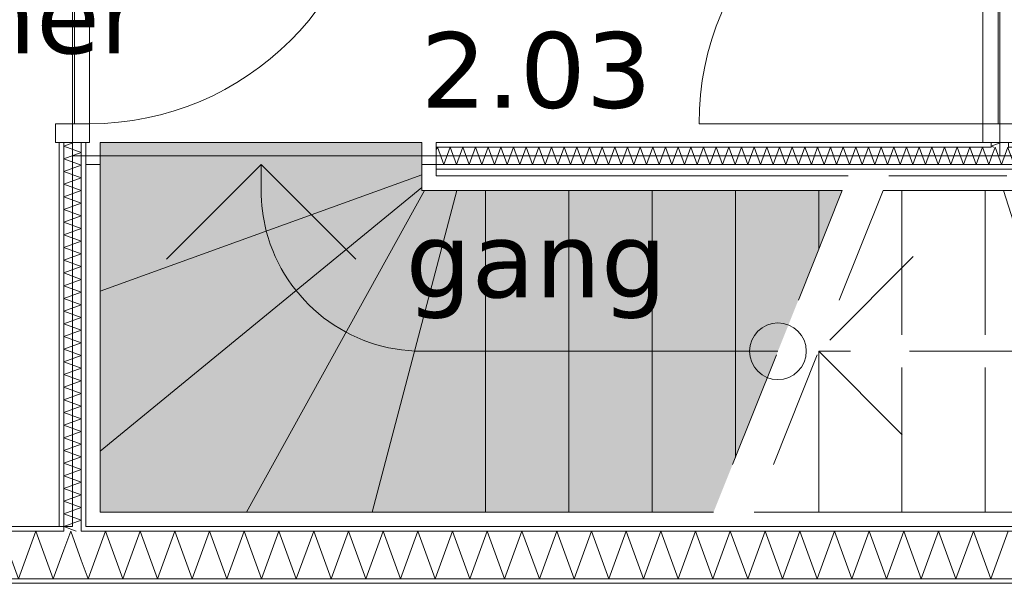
# Model space of a CAD drawing. Header units: millimetres. Extents: x -14925 to 266687, y -3550 to 35834.
# Tile 97 of 244: x 22520 to 25121, y 9025 to 10514. Entities that reach past the tile are written whole.
import ezdxf
from ezdxf.enums import TextEntityAlignment as Align

# ---------------------------------------------------------------- set-up
doc = ezdxf.new("R2010")
doc.units = ezdxf.units.MM
doc.header["$MEASUREMENT"] = 0
doc.linetypes.add('B0701', pattern=[468.239987, 311.999989, -156.239998])
for name, color, linetype in [('24 Trappen', 7, 'Continuous'), ('24 Trappen Afdek-arcering', 7, 'Continuous'), ('New_22 C Binnenwanden', 7, 'Continuous'), ('New_22 C Binnenwanden Deuren', 7, 'Continuous'), ('New_22 C Binnenwanden Doorsnede-arcering', 7, 'Continuous'), ('New_22 C Binnenwanden Laagscheidingslijnen', 7, 'Continuous'), ('New_Z Gebruiksopp', 7, 'Continuous'), ('New_Z Gebruiksopp Zone omranding', 7, 'Continuous'), ('New_Z Gebruiksopp Zone tekst', 7, 'Continuous')]:
    doc.layers.add(name, color=color, linetype=linetype)
doc.styles.add('GENERATED_STYLE_1', font='verdana.ttf')
doc.styles.add('GENERATED_STYLE_2', font='verdana.ttf')
pattern_1 = [(180, (0, 0), (0, 100), [])]
pattern_2 = [(0, (0, 0), (0, 100), [])]
pattern_3 = [(270, (0, 0), (100, 0), [])]

# ---------------------------------------------------------------- blocks, each defined once
blk = doc.blocks.new('gang_2.03_54_3', base_point=(23885, 10614))
at = {"layer": 'New_Z Gebruiksopp Zone tekst', "color": 2, "lineweight": 0}
for tag, style, p in [('DUMMY_941', 'GENERATED_STYLE_1', (23885, 10551.9)), ('DUMMY_942', 'GENERATED_STYLE_2', (23885, 10054.7))]:
    blk.add_attdef(tag, text='', height=200, dxfattribs=dict(at, style=style)).set_placement(p, align=Align.TOP_LEFT)
for tag, style, p in [('ROOM_NUMBER', 'GENERATED_STYLE_1', (23885, 10481.1)), ('ROOM_NAME', 'GENERATED_STYLE_2', (23885, 9980.4))]:
    blk.add_attdef(tag, text='', height=200, dxfattribs=dict(at, style=style)).set_placement(p, align=Align.TOP_CENTER)
blk = doc.blocks.new('slaapkamer_2.04_62_3', base_point=(22042.5, 11250))
at = {"layer": 'New_Z Gebruiksopp Zone tekst', "color": 2, "lineweight": 0}
for tag, style, p in [('DUMMY_941', 'GENERATED_STYLE_1', (22042.5, 11187.9)), ('DUMMY_942', 'GENERATED_STYLE_2', (22042.5, 10690.7))]:
    blk.add_attdef(tag, text='', height=200, dxfattribs=dict(at, style=style)).set_placement(p, align=Align.TOP_LEFT)
for tag, style, p in [('ROOM_NUMBER', 'GENERATED_STYLE_1', (22042.5, 11117.1)), ('ROOM_NAME', 'GENERATED_STYLE_2', (22042.5, 10624.8))]:
    blk.add_attdef(tag, text='', height=200, dxfattribs=dict(at, style=style)).set_placement(p, align=Align.TOP_CENTER)
blk = doc.blocks.new('Stair_14_3')
at = {"layer": '24 Trappen Afdek-arcering', "linetype": 'Continuous', "lineweight": 0, "true_color": 0xffffff}
for points in [[(23583, 10189), (22733, 10189), (22733, 10131), (22733, 9797), (23583, 10104.1), (23583, 10131)], [(22733, 9797), (22733, 9373.8), (23583, 10070.1), (23583, 10104.1)], [(22733, 9373.8), (22733, 9213), (23119.4, 9213), (23590.1, 10063), (23583, 10063), (23583, 10070.1)], [(23590.1, 10063), (23119.4, 9213), (23451.8, 9213), (23674.8, 10063)], [(23751.1, 10063), (23674.8, 10063), (23451.8, 9213), (23751.1, 9213)], [(23751.1, 10063), (23751.1, 9213), (23971.1, 9213), (23971.1, 10063)], [(23971.1, 10063), (23971.1, 9213), (24191.1, 9213), (24191.1, 10063)], [(24191.1, 10063), (24191.1, 9213), (24353.4, 9213), (24411.1, 9357.3), (24411.1, 10063)], [(24411.1, 10063), (24411.1, 9357.3), (24631.1, 9907.3), (24631.1, 10063)], [(24693.4, 10063), (24631.1, 10063), (24631.1, 9907.3)]]:
    blk.add_hatch(color=7, dxfattribs=at).paths.add_polyline_path(points)
at = {"layer": '24 Trappen', "color": 9, "linetype": 'Continuous', "lineweight": 0}
for p, q in [((22733, 10131), (22733, 10189)), ((22733, 10189), (23583, 10189)), ((23583, 10189), (23583, 10131)), ((22695, 9175), (22695, 10131)), ((22695, 10131), (22733, 10131)), ((22733, 10131), (22733, 9213)), ((22733, 9797), (22733, 10131)), ((23158, 10131), (22908, 9881)), ((23158, 10063), (23158, 10131)), ((23408, 9881), (23158, 10131)), ((23583, 10063), (23583, 10131)), ((23583, 10131), (23621, 10131)), ((23583, 10131), (23583, 10104.1)), ((23621, 10131), (23621, 10101)), ((22733, 9797), (23583, 10104.1)), ((23583, 10104.1), (22733, 9797)), ((23583, 10104.1), (23583, 10070.1)), ((23621, 10101), (24708.6, 10101)), ((22733, 9373.8), (23583, 10070.1)), ((23583, 10070.1), (22733, 9373.8)), ((23583, 10070.1), (23583, 10063)), ((23119.4, 9213), (23590.1, 10063)), ((23590.1, 10063), (23119.4, 9213)), ((23451.8, 9213), (23674.8, 10063)), ((23674.8, 10063), (23451.8, 9213)), ((24693.4, 10063), (23583, 10063)), ((23583, 10063), (23590.1, 10063)), ((23590.1, 10063), (23674.8, 10063)), ((23674.8, 10063), (23751.1, 10063)), ((23751.1, 9213), (23751.1, 10063)), ((23751.1, 10063), (23971.1, 10063)), ((23751.1, 10063), (23751.1, 9213)), ((23971.1, 9213), (23971.1, 10063)), ((23971.1, 10063), (24191.1, 10063)), ((23971.1, 10063), (23971.1, 9213)), ((24191.1, 9213), (24191.1, 10063)), ((24191.1, 10063), (24411.1, 10063)), ((24191.1, 10063), (24191.1, 9213)), ((24411.1, 9357.3), (24411.1, 10063)), ((24411.1, 10063), (24631.1, 10063)), ((24411.1, 10063), (24411.1, 9357.3)), ((24631.1, 9907.3), (24631.1, 10063)), ((24631.1, 10063), (24693.4, 10063)), ((24631.1, 10063), (24631.1, 9907.3)), ((22733, 9373.8), (22733, 9797)), ((24523.4, 9638), (23583, 9638)), ((22733, 9213), (22733, 9373.8)), ((22733, 9213), (24353.4, 9213)), ((23119.4, 9213), (22733, 9213)), ((23451.8, 9213), (23119.4, 9213)), ((23751.1, 9213), (23451.8, 9213)), ((23971.1, 9213), (23751.1, 9213)), ((24191.1, 9213), (23971.1, 9213)), ((24353.4, 9213), (24191.1, 9213)), ((24338.2, 9175), (22695, 9175))]:
    blk.add_line(p, q, dxfattribs=at)
at = {"layer": '24 Trappen', "color": 9, "linetype": 'B0701', "lineweight": 0}
for p, q in [((24816.3, 10101), (25145, 10101)), ((24693.4, 10063), (24353.4, 9213)), ((24801.1, 10063), (24461.1, 9213)), ((25183, 10063), (24801.1, 10063)), ((24801.1, 10063), (24851.1, 10063)), ((24851.1, 9213), (24851.1, 10063)), ((24851.1, 10063), (25071.1, 10063)), ((24851.1, 10063), (24851.1, 9213)), ((25071.1, 9213), (25071.1, 10063)), ((25071.1, 10063), (25119, 10063)), ((25071.1, 10063), (25071.1, 9213)), ((25389, 9213), (25119, 10063)), ((25119, 10063), (25175.9, 10063)), ((25119, 10063), (25389, 9213)), ((24881.1, 9888), (24631.1, 9638)), ((24631.1, 9213), (24631.1, 9638)), ((24631.1, 9638), (24631.1, 9213)), ((25183, 9638), (24631.1, 9638)), ((24631.1, 9638), (24881.1, 9388)), ((24461.1, 9213), (26033, 9213)), ((24631.1, 9213), (24461.1, 9213)), ((24851.1, 9213), (24631.1, 9213)), ((25071.1, 9213), (24851.1, 9213)), ((25389, 9213), (25071.1, 9213)), ((26071, 9175), (24445.9, 9175))]:
    blk.add_line(p, q, dxfattribs=at)
at = {"layer": '24 Trappen', "color": 9, "linetype": 'Continuous', "lineweight": 0}
for centre, radius, start, end in [((23583, 10063), 425, 180, 194.6456), ((23583, 10063), 425, 194.6456, 270), ((24523.4, 9638), 75, 90, 270), ((24523.4, 9638), 75, 270, 90)]:
    blk.add_arc(centre, radius, start, end, dxfattribs=at)
blk = doc.blocks.new('*X1061')
at = {"layer": 'New_22 C Binnenwanden Doorsnede-arcering', "color": 7, "linetype": 'Continuous', "lineweight": 0}
for p, q in [((22746.7, 9163), (22700.8, 9037)), ((22746.7, 9163), (22792.5, 9037)), ((22838.4, 9163), (22792.5, 9037)), ((22838.4, 9163), (22884.3, 9037)), ((22930.1, 9163), (22884.3, 9037)), ((22930.1, 9163), (22976, 9037)), ((23021.8, 9163), (22976, 9037)), ((23021.8, 9163), (23067.7, 9037)), ((23113.6, 9163), (23067.7, 9037)), ((23113.6, 9163), (23159.4, 9037)), ((23205.3, 9163), (23159.4, 9037)), ((23205.3, 9163), (23251.1, 9037)), ((23297, 9163), (23251.1, 9037)), ((23297, 9163), (23342.9, 9037)), ((23388.7, 9163), (23342.9, 9037)), ((23388.7, 9163), (23434.6, 9037)), ((23480.4, 9163), (23434.6, 9037)), ((23480.4, 9163), (23526.3, 9037)), ((23572.2, 9163), (23526.3, 9037)), ((23572.2, 9163), (23618, 9037)), ((23663.9, 9163), (23618, 9037)), ((23663.9, 9163), (23709.7, 9037)), ((23755.6, 9163), (23709.7, 9037)), ((23755.6, 9163), (23801.5, 9037)), ((23847.3, 9163), (23801.5, 9037)), ((23847.3, 9163), (23893.2, 9037)), ((23939.1, 9163), (23893.2, 9037)), ((23939.1, 9163), (23984.9, 9037)), ((24030.8, 9163), (23984.9, 9037)), ((24030.8, 9163), (24076.6, 9037)), ((24122.5, 9163), (24076.6, 9037)), ((24122.5, 9163), (24168.4, 9037)), ((24214.2, 9163), (24168.4, 9037)), ((24214.2, 9163), (24260.1, 9037)), ((24305.9, 9163), (24260.1, 9037)), ((24305.9, 9163), (24351.8, 9037)), ((24397.7, 9163), (24351.8, 9037)), ((24397.7, 9163), (24443.5, 9037)), ((24489.4, 9163), (24443.5, 9037)), ((24489.4, 9163), (24535.2, 9037)), ((24581.1, 9163), (24535.2, 9037)), ((24581.1, 9163), (24627, 9037)), ((24672.8, 9163), (24627, 9037)), ((24672.8, 9163), (24718.7, 9037)), ((24764.5, 9163), (24718.7, 9037)), ((24764.5, 9163), (24810.4, 9037)), ((24856.3, 9163), (24810.4, 9037)), ((24856.3, 9163), (24902.1, 9037)), ((24948, 9163), (24902.1, 9037)), ((24948, 9163), (24993.8, 9037)), ((25039.7, 9163), (24993.8, 9037)), ((25039.7, 9163), (25085.6, 9037)), ((25131.4, 9163), (25085.6, 9037)), ((22683, 9086), (22700.8, 9037))]:
    blk.add_line(p, q, dxfattribs=at)
blk = doc.blocks.new('*X1062')
at = {"layer": 'New_22 C Binnenwanden Doorsnede-arcering', "color": 7, "linetype": 'Continuous', "lineweight": 0}
for q in [(22637, 9113.6), (22683, 9086)]:
    blk.add_line((22655, 9163), q, dxfattribs=at)
blk = doc.blocks.new('*X1063')
at = {"layer": 'New_22 C Binnenwanden Doorsnede-arcering', "color": 7, "linetype": 'Continuous', "lineweight": 0}
for p, q in [((20912.3, 9163), (20898, 9123.8)), ((20912.3, 9163), (20958.1, 9037)), ((21004, 9163), (20958.1, 9037)), ((21004, 9163), (21049.9, 9037)), ((21095.7, 9163), (21049.9, 9037)), ((21095.7, 9163), (21141.6, 9037)), ((21187.4, 9163), (21141.6, 9037)), ((21187.4, 9163), (21233.3, 9037)), ((21279.2, 9163), (21233.3, 9037)), ((21279.2, 9163), (21325, 9037)), ((21370.9, 9163), (21325, 9037)), ((21370.9, 9163), (21416.7, 9037)), ((21462.6, 9163), (21416.7, 9037)), ((21462.6, 9163), (21508.5, 9037)), ((21554.3, 9163), (21508.5, 9037)), ((21554.3, 9163), (21600.2, 9037)), ((21646, 9163), (21600.2, 9037)), ((21646, 9163), (21691.9, 9037)), ((21737.8, 9163), (21691.9, 9037)), ((21737.8, 9163), (21783.6, 9037)), ((21829.5, 9163), (21783.6, 9037)), ((21829.5, 9163), (21875.3, 9037)), ((21921.2, 9163), (21875.3, 9037)), ((21921.2, 9163), (21967.1, 9037)), ((22012.9, 9163), (21967.1, 9037)), ((22012.9, 9163), (22058.8, 9037)), ((22104.6, 9163), (22058.8, 9037)), ((22104.6, 9163), (22150.5, 9037)), ((22196.4, 9163), (22150.5, 9037)), ((22196.4, 9163), (22242.2, 9037)), ((22288.1, 9163), (22242.2, 9037)), ((22288.1, 9163), (22333.9, 9037)), ((22379.8, 9163), (22333.9, 9037)), ((22379.8, 9163), (22425.7, 9037)), ((22471.5, 9163), (22425.7, 9037)), ((22471.5, 9163), (22517.4, 9037)), ((22563.2, 9163), (22517.4, 9037)), ((22563.2, 9163), (22609.1, 9037)), ((22637, 9113.6), (22609.1, 9037))]:
    blk.add_line(p, q, dxfattribs=at)
blk = doc.blocks.new('Wall_167_3', base_point=(27375, 9175))
at = {"layer": 'New_22 C Binnenwanden Doorsnede-arcering', "linetype": 'Continuous', "lineweight": 0, "true_color": 0x000000}
h = blk.add_hatch(dxfattribs=at)
h.set_pattern_fill('325_Houtachtig_plaatmate_E2', color=18, style=0, pattern_type=2)
h.set_pattern_definition(pattern_1)
h.paths.add_polyline_path([(20913, 9163), (22625, 9163), (22625, 9175), (20925, 9175), (20913, 9170.5)])
h = blk.add_hatch(dxfattribs=at)
h.set_pattern_fill('325_Houtachtig_plaatmate_E2', color=18, style=0, pattern_type=2)
h.set_pattern_definition(pattern_1)
h.paths.add_polyline_path([(22625, 9163), (22637, 9163), (22637, 9175), (22625, 9175)])
h = blk.add_hatch(dxfattribs=at)
h.set_pattern_fill('325_Houtachtig_plaatmate_E2', color=18, style=0, pattern_type=2)
h.set_pattern_definition(pattern_1)
h.paths.add_polyline_path([(22683, 9163), (22695, 9163), (22695, 9175), (22683, 9175)])
h = blk.add_hatch(dxfattribs=at)
h.set_pattern_fill('325_Houtachtig_plaatmate_E2', color=18, style=0, pattern_type=2)
h.set_pattern_definition(pattern_1)
h.paths.add_polyline_path([(22695, 9163), (26071, 9163), (26071, 9175), (22695, 9175)])
h = blk.add_hatch(dxfattribs=at)
h.set_pattern_fill('325_Houtachtig_plaatmate_E2', color=18, style=0, pattern_type=2)
h.set_pattern_definition(pattern_1)
h.paths.add_polyline_path([(20602, 9025), (27698, 9025), (27698, 9037), (20602, 9037)])
at = {"layer": 'New_22 C Binnenwanden', "color": 1, "linetype": 'Continuous', "lineweight": 0, "flags": 128}
for points in [[(22625, 9175), (20925, 9175)], [(26071, 9175), (22695, 9175)], [(20602, 9025), (27698, 9025)]]:
    blk.add_lwpolyline(points, dxfattribs=at)
at = {"layer": 'New_22 C Binnenwanden Laagscheidingslijnen', "color": 1, "linetype": 'Continuous', "lineweight": 0}
for p, q in [((22637, 9163), (20913, 9163)), ((22637, 9175), (22637, 9163)), ((22683, 9163), (22683, 9175)), ((26083, 9163), (22683, 9163)), ((27402, 9037), (20898, 9037))]:
    blk.add_line(p, q, dxfattribs=at)
at = {"layer": 'New_22 C Binnenwanden', "color": 1, "lineweight": 0}
for name in ['*X1063', '*X1062', '*X1061']:
    blk.add_blockref(name, (0, 0), dxfattribs=at)
blk = doc.blocks.new('*X1099')
at = {"layer": 'New_22 C Binnenwanden Doorsnede-arcering', "color": 7, "linetype": 'Continuous', "lineweight": 0}
for q in [(25113, 10189), (25093.9, 10177)]:
    blk.add_line((25087, 10179.5), q, dxfattribs=at)
blk = doc.blocks.new('D1 bl 26[38]_3')
at = {"layer": 'New_22 C Binnenwanden Deuren', "color": 7, "linetype": 'Continuous', "lineweight": 0}
for p, q in [((25065, 10989), (25065, 11039)), ((25065, 11039), (25155, 11039)), ((25075, 11039), (25087, 11039)), ((25087, 11039), (25133, 11039)), ((25133, 11039), (25145, 11039)), ((25155, 11039), (25155, 10989)), ((25155, 10989), (25065, 10989)), ((25065, 10989), (25065, 10239)), ((25105, 10989), (25065, 10989)), ((25105, 10239), (25105, 10989)), ((25065, 10239), (24315, 10239)), ((25065, 10189), (25065, 10239)), ((25065, 10239), (25155, 10239)), ((25065, 10239), (25105, 10239)), ((25155, 10239), (25155, 10189)), ((25155, 10189), (25065, 10189)), ((25075, 10189), (25087, 10189)), ((25087, 10189), (25133, 10189)), ((25133, 10189), (25145, 10189))]:
    blk.add_line(p, q, dxfattribs=at)
blk.add_arc((25065, 10239), 750, 90, 180, dxfattribs=at)
blk = doc.blocks.new('Wall_173_3', base_point=(25110, 13325))
at = {"layer": 'New_22 C Binnenwanden', "color": 1, "linetype": 'Continuous', "lineweight": 0}
for p, q in [((25075, 10189), (25087, 10189)), ((25087, 10189), (25133, 10189))]:
    blk.add_line(p, q, dxfattribs=at)
at = {"layer": 'New_22 C Binnenwanden Laagscheidingslijnen', "color": 1, "linetype": 'Continuous', "lineweight": 0}
blk.add_line((25087, 10189), (25087, 10177), dxfattribs=at)
at = {"layer": 'New_22 C Binnenwanden', "color": 1, "lineweight": 0}
blk.add_blockref('*X1099', (0, 0), dxfattribs=at)
at = {"layer": 'New_22 C Binnenwanden Deuren', "color": 7, "linetype": 'Continuous', "lineweight": 0}
blk.add_blockref('D1 bl 26[38]_3', (0, 0), dxfattribs=at)
blk = doc.blocks.new('*X1197')
at = {"layer": 'New_22 C Binnenwanden Doorsnede-arcering', "color": 7, "linetype": 'Continuous', "lineweight": 0}
for p, q in [((26118.5, 10131), (26109, 10157)), ((26118.5, 10131), (26129, 10159.8)), ((26085, 10131), (26084.5, 10132.5)), ((26085, 10131), (26086.2, 10134.2))]:
    blk.add_line(p, q, dxfattribs=at)
blk = doc.blocks.new('*X1198')
at = {"layer": 'New_22 C Binnenwanden Doorsnede-arcering', "color": 7, "linetype": 'Continuous', "lineweight": 0}
for p, q in [((23621, 10169.2), (23623.9, 10177)), ((23640.6, 10131), (23623.9, 10177)), ((23640.6, 10131), (23657.3, 10177)), ((23674.1, 10131), (23657.3, 10177)), ((23674.1, 10131), (23690.8, 10177)), ((23707.6, 10131), (23690.8, 10177)), ((23707.6, 10131), (23724.3, 10177)), ((23741.1, 10131), (23724.3, 10177)), ((23741.1, 10131), (23757.8, 10177)), ((23774.5, 10131), (23757.8, 10177)), ((23774.5, 10131), (23791.3, 10177)), ((23808, 10131), (23791.3, 10177)), ((23808, 10131), (23824.8, 10177)), ((23841.5, 10131), (23824.8, 10177)), ((23841.5, 10131), (23858.2, 10177)), ((23875, 10131), (23858.2, 10177)), ((23875, 10131), (23891.7, 10177)), ((23908.5, 10131), (23891.7, 10177)), ((23908.5, 10131), (23925.2, 10177)), ((23942, 10131), (23925.2, 10177)), ((23942, 10131), (23958.7, 10177)), ((23975.4, 10131), (23958.7, 10177)), ((23975.4, 10131), (23992.2, 10177)), ((24008.9, 10131), (23992.2, 10177)), ((24008.9, 10131), (24025.7, 10177)), ((24042.4, 10131), (24025.7, 10177)), ((24042.4, 10131), (24059.2, 10177)), ((24075.9, 10131), (24059.2, 10177)), ((24075.9, 10131), (24092.6, 10177)), ((24109.4, 10131), (24092.6, 10177)), ((24109.4, 10131), (24126.1, 10177)), ((24142.9, 10131), (24126.1, 10177)), ((24142.9, 10131), (24159.6, 10177)), ((24176.4, 10131), (24159.6, 10177)), ((24176.4, 10131), (24193.1, 10177)), ((24209.8, 10131), (24193.1, 10177)), ((24209.8, 10131), (24226.6, 10177)), ((24243.3, 10131), (24226.6, 10177)), ((24243.3, 10131), (24260.1, 10177)), ((24276.8, 10131), (24260.1, 10177)), ((24276.8, 10131), (24293.6, 10177)), ((24310.3, 10131), (24293.6, 10177)), ((24310.3, 10131), (24327, 10177)), ((24343.8, 10131), (24327, 10177)), ((24343.8, 10131), (24360.5, 10177)), ((24377.3, 10131), (24360.5, 10177)), ((24377.3, 10131), (24394, 10177)), ((24410.8, 10131), (24394, 10177)), ((24410.8, 10131), (24427.5, 10177)), ((24444.2, 10131), (24427.5, 10177)), ((24444.2, 10131), (24461, 10177)), ((24477.7, 10131), (24461, 10177)), ((24477.7, 10131), (24494.5, 10177)), ((24511.2, 10131), (24494.5, 10177)), ((24511.2, 10131), (24528, 10177)), ((24544.7, 10131), (24528, 10177)), ((24544.7, 10131), (24561.4, 10177)), ((24578.2, 10131), (24561.4, 10177)), ((24578.2, 10131), (24594.9, 10177)), ((24611.7, 10131), (24594.9, 10177)), ((24611.7, 10131), (24628.4, 10177)), ((24645.2, 10131), (24628.4, 10177)), ((24645.2, 10131), (24661.9, 10177)), ((24678.6, 10131), (24661.9, 10177)), ((24678.6, 10131), (24695.4, 10177)), ((24712.1, 10131), (24695.4, 10177)), ((24712.1, 10131), (24728.9, 10177)), ((24745.6, 10131), (24728.9, 10177)), ((24745.6, 10131), (24762.4, 10177)), ((24779.1, 10131), (24762.4, 10177)), ((24779.1, 10131), (24795.8, 10177)), ((24812.6, 10131), (24795.8, 10177)), ((24812.6, 10131), (24829.3, 10177)), ((24846.1, 10131), (24829.3, 10177)), ((24846.1, 10131), (24862.8, 10177)), ((24879.5, 10131), (24862.8, 10177)), ((24879.5, 10131), (24896.3, 10177)), ((24913, 10131), (24896.3, 10177)), ((24913, 10131), (24929.8, 10177)), ((24946.5, 10131), (24929.8, 10177)), ((24946.5, 10131), (24963.3, 10177)), ((24980, 10131), (24963.3, 10177)), ((24980, 10131), (24996.7, 10177)), ((25013.5, 10131), (24996.7, 10177)), ((25013.5, 10131), (25030.2, 10177)), ((25047, 10131), (25030.2, 10177)), ((25047, 10131), (25063.7, 10177)), ((25080.5, 10131), (25063.7, 10177)), ((25080.5, 10131), (25087, 10149))]:
    blk.add_line(p, q, dxfattribs=at)
blk = doc.blocks.new('*X1199')
at = {"layer": 'New_22 C Binnenwanden Doorsnede-arcering', "color": 7, "linetype": 'Continuous', "lineweight": 0}
for p, q in [((25087, 10149), (25097.2, 10177)), ((25113.9, 10131), (25097.2, 10177)), ((25113.9, 10131), (25130.7, 10177)), ((25133, 10170.7), (25130.7, 10177))]:
    blk.add_line(p, q, dxfattribs=at)
blk = doc.blocks.new('*X1200')
at = {"layer": 'New_22 C Binnenwanden Doorsnede-arcering', "color": 7, "linetype": 'Continuous', "lineweight": 0}
for p, q in [((25147.4, 10131), (25164.2, 10177)), ((25180.9, 10131), (25164.2, 10177)), ((25180.9, 10131), (25197.7, 10177)), ((25214.4, 10131), (25197.7, 10177)), ((25214.4, 10131), (25231.1, 10177)), ((25247.9, 10131), (25231.1, 10177)), ((25247.9, 10131), (25264.6, 10177)), ((25281.4, 10131), (25264.6, 10177)), ((25281.4, 10131), (25298.1, 10177)), ((25314.9, 10131), (25298.1, 10177)), ((25314.9, 10131), (25331.6, 10177)), ((25348.3, 10131), (25331.6, 10177)), ((25348.3, 10131), (25365.1, 10177)), ((25381.8, 10131), (25365.1, 10177)), ((25381.8, 10131), (25398.6, 10177)), ((25415.3, 10131), (25398.6, 10177)), ((25415.3, 10131), (25432.1, 10177)), ((25448.8, 10131), (25432.1, 10177)), ((25448.8, 10131), (25465.5, 10177)), ((25482.3, 10131), (25465.5, 10177)), ((25482.3, 10131), (25499, 10177)), ((25515.8, 10131), (25499, 10177)), ((25515.8, 10131), (25532.5, 10177)), ((25549.3, 10131), (25532.5, 10177)), ((25549.3, 10131), (25566, 10177)), ((25582.7, 10131), (25566, 10177)), ((25582.7, 10131), (25599.5, 10177)), ((25616.2, 10131), (25599.5, 10177)), ((25616.2, 10131), (25633, 10177)), ((25649.7, 10131), (25633, 10177)), ((25649.7, 10131), (25666.5, 10177)), ((25683.2, 10131), (25666.5, 10177)), ((25683.2, 10131), (25699.9, 10177)), ((25716.7, 10131), (25699.9, 10177)), ((25716.7, 10131), (25733.4, 10177)), ((25750.2, 10131), (25733.4, 10177)), ((25750.2, 10131), (25766.9, 10177)), ((25783.7, 10131), (25766.9, 10177)), ((25783.7, 10131), (25800.4, 10177)), ((25817.1, 10131), (25800.4, 10177)), ((25817.1, 10131), (25833.9, 10177)), ((25850.6, 10131), (25833.9, 10177)), ((25850.6, 10131), (25867.4, 10177)), ((25884.1, 10131), (25867.4, 10177)), ((25884.1, 10131), (25900.8, 10177)), ((25917.6, 10131), (25900.8, 10177)), ((25917.6, 10131), (25934.3, 10177)), ((25951.1, 10131), (25934.3, 10177)), ((25951.1, 10131), (25967.8, 10177)), ((25984.6, 10131), (25967.8, 10177)), ((25984.6, 10131), (26001.3, 10177)), ((26018, 10131), (26001.3, 10177)), ((26018, 10131), (26034.8, 10177)), ((26051.5, 10131), (26034.8, 10177)), ((26051.5, 10131), (26068.3, 10177)), ((26083, 10136.5), (26068.3, 10177)), ((25147.4, 10131), (25133, 10170.7))]:
    blk.add_line(p, q, dxfattribs=at)
blk = doc.blocks.new('*X1201')
at = {"layer": 'New_22 C Binnenwanden Doorsnede-arcering', "color": 7, "linetype": 'Continuous', "lineweight": 0}
for p, q in [((26086.2, 10134.2), (26101.8, 10177)), ((26109, 10157), (26101.8, 10177)), ((26084.5, 10132.5), (26083, 10136.5))]:
    blk.add_line(p, q, dxfattribs=at)
blk = doc.blocks.new('Wall_189_3', base_point=(23621, 10154))
at = {"layer": 'New_22 C Binnenwanden Doorsnede-arcering', "linetype": 'Continuous', "lineweight": 0, "true_color": 0x000000}
h = blk.add_hatch(dxfattribs=at)
h.set_pattern_fill('325_Houtachtig_plaatmate_E2', color=18, style=0, pattern_type=2)
h.set_pattern_definition(pattern_2)
h.paths.add_polyline_path([(25075, 10189), (23621, 10189), (23621, 10177), (25075, 10177)])
h = blk.add_hatch(dxfattribs=at)
h.set_pattern_fill('325_Houtachtig_plaatmate_E2', color=18, style=0, pattern_type=2)
h.set_pattern_definition(pattern_2)
h.paths.add_polyline_path([(25087, 10189), (25075, 10189), (25075, 10177), (25087, 10177)])
h = blk.add_hatch(dxfattribs=at)
h.set_pattern_fill('325_Houtachtig_plaatmate_E2', color=18, style=0, pattern_type=2)
h.set_pattern_definition(pattern_2)
h.paths.add_polyline_path([(25145, 10189), (25133, 10189), (25133, 10177), (25145, 10177)])
h = blk.add_hatch(dxfattribs=at)
h.set_pattern_fill('325_Houtachtig_plaatmate_E2', color=18, style=0, pattern_type=2)
h.set_pattern_definition(pattern_2)
h.paths.add_polyline_path([(26129, 10189), (25145, 10189), (25145, 10177), (26129, 10177)])
h = blk.add_hatch(dxfattribs=at)
h.set_pattern_fill('325_Houtachtig_plaatmate_E2', color=18, style=0, pattern_type=2)
h.set_pattern_definition(pattern_2)
h.paths.add_polyline_path([(26129, 10177), (26141, 10177), (26141, 10189)])
h = blk.add_hatch(dxfattribs=at)
h.set_pattern_fill('325_Houtachtig_plaatmate_E2', color=18, style=0, pattern_type=2)
h.set_pattern_definition(pattern_2)
h.paths.add_polyline_path([(26129, 10189), (26129, 10177), (26141, 10189)])
h = blk.add_hatch(dxfattribs=at)
h.set_pattern_fill('325_Houtachtig_plaatmate_E2', color=18, style=0, pattern_type=2)
h.set_pattern_definition(pattern_2)
h.paths.add_polyline_path([(26071, 10131), (23621, 10131), (23621, 10119), (26071, 10119)])
h = blk.add_hatch(dxfattribs=at)
h.set_pattern_fill('325_Houtachtig_plaatmate_E2', color=18, style=0, pattern_type=2)
h.set_pattern_definition(pattern_2)
h.paths.add_polyline_path([(26071, 10119), (26083, 10119), (26083, 10131)])
h = blk.add_hatch(dxfattribs=at)
h.set_pattern_fill('325_Houtachtig_plaatmate_E2', color=18, style=0, pattern_type=2)
h.set_pattern_definition(pattern_2)
h.paths.add_polyline_path([(26071, 10131), (26071, 10119), (26083, 10131)])
at = {"layer": 'New_22 C Binnenwanden', "color": 1, "linetype": 'Continuous', "lineweight": 0, "flags": 128}
for points in [[(25075, 10189), (23621, 10189)], [(23621, 10177), (23621, 10189)], [(23621, 10131), (23621, 10177)], [(26141, 10189), (25145, 10189)], [(26141, 10189), (26141, 10177)], [(23621, 10119), (23621, 10131)], [(23621, 10119), (26071, 10119)]]:
    blk.add_lwpolyline(points, dxfattribs=at)
at = {"layer": 'New_22 C Binnenwanden Laagscheidingslijnen', "color": 1, "linetype": 'Continuous', "lineweight": 0}
for p, q in [((23621, 10177), (25075, 10177)), ((25075, 10177), (25087, 10177)), ((25087, 10189), (25087, 10177)), ((25133, 10177), (25133, 10189)), ((25133, 10177), (25145, 10177)), ((25145, 10177), (26129, 10177)), ((26129, 10131), (26129, 10177)), ((23621, 10131), (25087, 10131)), ((25087, 10131), (25133, 10131)), ((25133, 10131), (26083, 10131)), ((26083, 10119), (26083, 10131))]:
    blk.add_line(p, q, dxfattribs=at)
at = {"layer": 'New_22 C Binnenwanden', "color": 1, "lineweight": 0}
for name in ['*X1198', '*X1199', '*X1200', '*X1201', '*X1197']:
    blk.add_blockref(name, (0, 0), dxfattribs=at)
blk = doc.blocks.new('*X1203')
at = {"layer": 'New_22 C Binnenwanden Doorsnede-arcering', "color": 7, "linetype": 'Continuous', "lineweight": 0}
for q in [(22669.9, 9163), (22637.1, 9175)]:
    blk.add_line((22637, 9175), q, dxfattribs=at)
blk = doc.blocks.new('*X1204')
at = {"layer": 'New_22 C Binnenwanden Doorsnede-arcering', "color": 7, "linetype": 'Continuous', "lineweight": 0}
for p, q in [((22637, 10179.5), (22663, 10189)), ((22637, 10179.5), (22683, 10162.8)), ((22637, 10146), (22683, 10162.8)), ((22637, 10146), (22683, 10129.3)), ((22637, 10112.5), (22683, 10129.3)), ((22637, 10112.5), (22683, 10095.8)), ((22637, 10079.1), (22683, 10095.8)), ((22637, 10079.1), (22683, 10062.3)), ((22637, 10045.6), (22683, 10062.3)), ((22637, 10045.6), (22683, 10028.8)), ((22637, 10012.1), (22683, 10028.8)), ((22637, 10012.1), (22683, 9995.4)), ((22637, 9978.6), (22683, 9995.4)), ((22637, 9978.6), (22683, 9961.9)), ((22637, 9945.1), (22683, 9961.9)), ((22637, 9945.1), (22683, 9928.4)), ((22637, 9911.6), (22683, 9928.4)), ((22637, 9911.6), (22683, 9894.9)), ((22637, 9878.2), (22683, 9894.9)), ((22637, 9878.2), (22683, 9861.4)), ((22637, 9844.7), (22683, 9861.4)), ((22637, 9844.7), (22683, 9827.9)), ((22637, 9811.2), (22683, 9827.9)), ((22637, 9811.2), (22683, 9794.4)), ((22637, 9777.7), (22683, 9794.4)), ((22637, 9777.7), (22683, 9761)), ((22637, 9744.2), (22683, 9761)), ((22637, 9744.2), (22683, 9727.5)), ((22637, 9710.7), (22683, 9727.5)), ((22637, 9710.7), (22683, 9694)), ((22637, 9677.2), (22683, 9694)), ((22637, 9677.2), (22683, 9660.5)), ((22637, 9643.8), (22683, 9660.5)), ((22637, 9643.8), (22683, 9627)), ((22637, 9610.3), (22683, 9627)), ((22637, 9610.3), (22683, 9593.5)), ((22637, 9576.8), (22683, 9593.5)), ((22637, 9576.8), (22683, 9560)), ((22637, 9543.3), (22683, 9560)), ((22637, 9543.3), (22683, 9526.6)), ((22637, 9509.8), (22683, 9526.6)), ((22637, 9509.8), (22683, 9493.1)), ((22637, 9476.3), (22683, 9493.1)), ((22637, 9476.3), (22683, 9459.6)), ((22637, 9442.8), (22683, 9459.6)), ((22637, 9442.8), (22683, 9426.1)), ((22637, 9409.4), (22683, 9426.1)), ((22637, 9409.4), (22683, 9392.6)), ((22637, 9375.9), (22683, 9392.6)), ((22637, 9375.9), (22683, 9359.1)), ((22637, 9342.4), (22683, 9359.1)), ((22637, 9342.4), (22683, 9325.6)), ((22637, 9308.9), (22683, 9325.6)), ((22637, 9308.9), (22683, 9292.2)), ((22637, 9275.4), (22683, 9292.2)), ((22637, 9275.4), (22683, 9258.7)), ((22637, 9241.9), (22683, 9258.7)), ((22637, 9241.9), (22683, 9225.2)), ((22637, 9208.4), (22683, 9225.2)), ((22637, 9208.4), (22683, 9191.7)), ((22637.1, 9175), (22683, 9191.7))]:
    blk.add_line(p, q, dxfattribs=at)
blk = doc.blocks.new('*X1205')
at = {"layer": 'New_22 C Binnenwanden Doorsnede-arcering', "color": 7, "linetype": 'Continuous', "lineweight": 0}
for q in [(22639.4, 11051), (22667.6, 11039)]:
    blk.add_line((22637, 11050.1), q, dxfattribs=at)
blk = doc.blocks.new('D1 bl 26[46]_3')
at = {"layer": 'New_22 C Binnenwanden Deuren', "color": 7, "linetype": 'Continuous', "lineweight": 0}
for p, q in [((22615, 10989), (22615, 11039)), ((22615, 11039), (22705, 11039)), ((22637, 11039), (22625, 11039)), ((22683, 11039), (22637, 11039)), ((22695, 11039), (22683, 11039)), ((22705, 11039), (22705, 10989)), ((22705, 10989), (22615, 10989)), ((22705, 10989), (22665, 10989)), ((22665, 10989), (22665, 10239)), ((22705, 10989), (23455, 10989)), ((22705, 10239), (22705, 10989)), ((22615, 10189), (22615, 10239)), ((22615, 10239), (22705, 10239)), ((22665, 10239), (22705, 10239)), ((22705, 10239), (22705, 10189)), ((22705, 10189), (22615, 10189)), ((22637, 10189), (22625, 10189)), ((22683, 10189), (22637, 10189)), ((22695, 10189), (22683, 10189))]:
    blk.add_line(p, q, dxfattribs=at)
blk.add_arc((22705, 10989), 750, 270, 0, dxfattribs=at)
blk = doc.blocks.new('Wall_190_3', base_point=(22660, 11074))
at = {"layer": 'New_22 C Binnenwanden Doorsnede-arcering', "linetype": 'Continuous', "lineweight": 0, "true_color": 0x000000}
h = blk.add_hatch(dxfattribs=at)
h.set_pattern_fill('325_Houtachtig_plaatmate_E2', color=18, style=0, pattern_type=2)
h.set_pattern_definition(pattern_3)
h.paths.add_polyline_path([(22625, 11097), (22625, 11039), (22637, 11039), (22637, 11097)])
h = blk.add_hatch(dxfattribs=at)
h.set_pattern_fill('325_Houtachtig_plaatmate_E2', color=18, style=0, pattern_type=2)
h.set_pattern_definition(pattern_3)
h.paths.add_polyline_path([(22625, 9175), (22637, 9175), (22637, 10189), (22625, 10189)])
h = blk.add_hatch(dxfattribs=at)
h.set_pattern_fill('325_Houtachtig_plaatmate_E2', color=18, style=0, pattern_type=2)
h.set_pattern_definition(pattern_3)
h.paths.add_polyline_path([(22695, 10189), (22683, 10189), (22683, 9175), (22695, 9175)])
at = {"layer": 'New_22 C Binnenwanden', "color": 1, "linetype": 'Continuous', "lineweight": 0}
for p, q in [((22637, 11039), (22625, 11039)), ((22683, 11039), (22637, 11039)), ((22695, 11039), (22683, 11039)), ((22637, 10189), (22625, 10189)), ((22683, 10189), (22637, 10189)), ((22695, 10189), (22683, 10189))]:
    blk.add_line(p, q, dxfattribs=at)
at = {"layer": 'New_22 C Binnenwanden', "color": 1, "linetype": 'Continuous', "lineweight": 0, "flags": 128}
for points in [[(22625, 11097), (22625, 11039)], [(22625, 10189), (22625, 9175)], [(22695, 9175), (22695, 10189)]]:
    blk.add_lwpolyline(points, dxfattribs=at)
at = {"layer": 'New_22 C Binnenwanden Laagscheidingslijnen', "color": 1, "linetype": 'Continuous', "lineweight": 0}
for p, q in [((22637, 11097), (22637, 11051)), ((22637, 11051), (22637, 11039)), ((22683, 11051), (22683, 11039)), ((22637, 10189), (22637, 9175)), ((22683, 10189), (22683, 9175)), ((22637, 9175), (22637, 9163)), ((22683, 9163), (22683, 9175))]:
    blk.add_line(p, q, dxfattribs=at)
at = {"layer": 'New_22 C Binnenwanden', "color": 1, "lineweight": 0}
for name in ['*X1205', '*X1204', '*X1203']:
    blk.add_blockref(name, (0, 0), dxfattribs=at)
at = {"layer": 'New_22 C Binnenwanden Deuren', "color": 7, "linetype": 'Continuous', "lineweight": 0}
blk.add_blockref('D1 bl 26[46]_3', (0, 0), dxfattribs=at)

msp = doc.modelspace()

# ---------------------------------------------------------------- linework, layer by layer
at = {"layer": 'New_Z Gebruiksopp Zone omranding', "color": 254, "linetype": 'Continuous', "lineweight": 0, "true_color": 0xe4e3c5, "flags": 128}
for points in [[(20925, 13325), (20925, 12905), (20925, 9175), (22660, 9175), (22660, 11074), (23260, 11074), (23260, 13325)], [(25110, 13325), (25110, 10154), (26106, 10154), (26106, 9175), (27375, 9175), (27375, 13325)]]:
    msp.add_lwpolyline(points, close=True, dxfattribs=at)
at = {"layer": 'New_Z Gebruiksopp Zone omranding', "color": 254, "linetype": 'Continuous', "lineweight": 0, "true_color": 0xd1c2fc, "flags": 128}
msp.add_lwpolyline([(22660, 11074), (22660, 10154), (25110, 10154), (25110, 11074)], close=True, dxfattribs=at)

# ---------------------------------------------------------------- block references
at = {"layer": '24 Trappen', "color": 253, "linetype": 'Continuous', "lineweight": 0, "true_color": 0x99a3a6}
msp.add_blockref('Stair_14_3', (0, 0), dxfattribs=at)
at = {"layer": 'New_22 C Binnenwanden', "color": 1, "lineweight": 0}
for name, p in [('Wall_173_3', (25110, 13325)), ('Wall_190_3', (22660, 11074)), ('Wall_189_3', (23621, 10154)), ('Wall_167_3', (27375, 9175))]:
    msp.add_blockref(name, p, dxfattribs=at)
at = {"layer": 'New_Z Gebruiksopp', "color": 2, "linetype": 'Continuous', "lineweight": 0}
for name, p, values in [('slaapkamer_2.04_62_3', (22042.5, 11250), {'ROOM_NAME': 'slaapkamer', 'ROOM_NUMBER': '2.04'}), ('gang_2.03_54_3', (23885, 10614), {'ROOM_NAME': 'gang', 'ROOM_NUMBER': '2.03'})]:
    msp.add_blockref(name, p, dxfattribs=at).add_auto_attribs(values)

doc.saveas('drawing.dxf')
